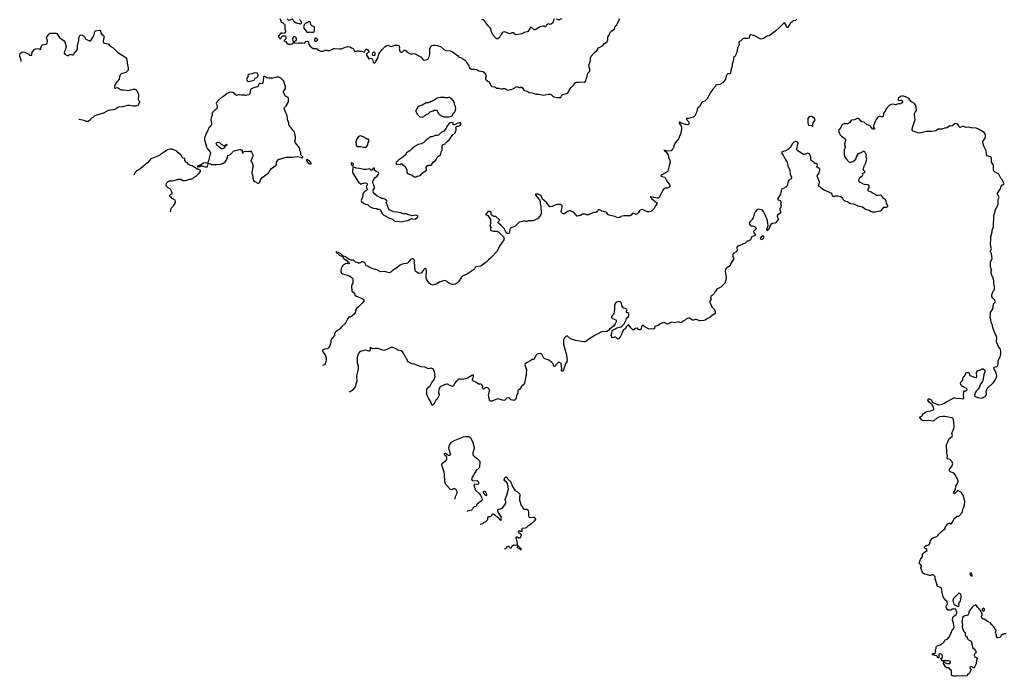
# Model space of a CAD drawing. Header units: inches. Extents: x 1980008 to 2252673, y 74414 to 260562.
# Tile 17 of 228: x 2055011 to 2074530, y 110318 to 123331. Entities that reach past the tile are written whole.
import ezdxf

# ---------------------------------------------------------------- set-up
doc = ezdxf.new("R2010")
doc.units = ezdxf.units.IN
doc.header["$MEASUREMENT"] = 0
for name, color, linetype in [('C0151', 7, 'Continuous'), ('C0152', 7, 'Continuous'), ('C0161', 7, 'Continuous'), ('C0162', 7, 'Continuous'), ('C0171', 7, 'Continuous'), ('C0172', 7, 'Continuous')]:
    doc.layers.add(name, color=color, linetype=linetype)

msp = doc.modelspace()

# ---------------------------------------------------------------- linework, layer by layer
at = {"layer": 'C0151', "color": 5, "elevation": 80}
msp.add_lwpolyline([(2057997, 119520), (2058009, 119570), (2058029, 119610), (2058041, 119619), (2058058, 119642), (2058099, 119710), (2058101, 119730), (2058093, 119753), (2058030, 119789), (2058013, 119813), (2057988, 119830), (2057986, 119850), (2058006, 119870), (2058030, 119882), (2058034, 119894), (2058022, 119930), (2057999, 119970), (2057957, 120000)], dxfattribs=at)
at = {"layer": 'C0152', "color": 5, "elevation": 80}
for points in [[(2055035, 122507), (2055041, 122510), (2055040, 122530), (2055011, 122610), (2055011, 122630), (2055022, 122658), (2055050, 122689), (2055070, 122695), (2055110, 122689), (2055189, 122650), (2055207, 122627), (2055230, 122618), (2055252, 122628), (2055261, 122690), (2055302, 122738), (2055330, 122755), (2055370, 122762), (2055394, 122754), (2055410, 122742), (2055430, 122748), (2055432, 122768), (2055445, 122810), (2055462, 122830), (2055546, 122854), (2055555, 122865), (2055561, 122910), (2055545, 122970), (2055551, 122990), (2055593, 123047), (2055610, 123061), (2055650, 123067), (2055730, 123065), (2055750, 123060), (2055801, 122981), (2055843, 122943), (2055894, 122910), (2055905, 122890), (2055929, 122790), (2055915, 122730), (2055895, 122690), (2055895, 122670), (2055908, 122650), (2055950, 122621), (2055970, 122624), (2056010, 122649), (2056050, 122634), (2056070, 122634), (2056086, 122650), (2056108, 122692), (2056131, 122710), (2056146, 122730), (2056154, 122750), (2056159, 122810), (2056185, 122925), (2056183, 122950), (2056187, 122990), (2056196, 123010), (2056210, 123024), (2056230, 123029), (2056250, 123025), (2056275, 123010), (2056294, 122994), (2056323, 122943), (2056410, 122904), (2056430, 122924), (2056470, 122990), (2056485, 123030), (2056491, 123070), (2056501, 123099), (2056512, 123110), (2056542, 123118), (2056590, 123124), (2056610, 123117), (2056620, 123070), (2056630, 123050), (2056670, 123018), (2056682, 122990), (2056681, 122970), (2056663, 122910), (2056666, 122890), (2056675, 122875), (2056690, 122864), (2056730, 122862), (2056763, 122850), (2056804, 122804), (2056861, 122770), (2056899, 122739), (2056958, 122678), (2057074, 122610), (2057110, 122579), (2057133, 122550), (2057143, 122470), (2057162, 122370), (2057158, 122330), (2057137, 122303), (2057113, 122287), (2057024, 122256), (2057001, 122239), (2056995, 122225), (2056981, 122150), (2056915, 122070), (2056893, 122013), (2056890, 121988), (2056899, 121979), (2056910, 121976), (2056950, 121986), (2056970, 121977), (2057006, 121946), (2057030, 121941), (2057070, 121942), (2057170, 121930), (2057270, 121952), (2057290, 121952), (2057320, 121940), (2057334, 121930), (2057369, 121850), (2057369, 121810), (2057358, 121770), (2057358, 121750), (2057370, 121726), (2057386, 121710), (2057388, 121690), (2057350, 121632), (2057310, 121616), (2057270, 121615), (2057190, 121631), (2057150, 121628), (2057050, 121602), (2056970, 121594), (2056910, 121559), (2056870, 121544), (2056766, 121534), (2056670, 121477), (2056550, 121445), (2056490, 121417), (2056419, 121361), (2056394, 121330), (2056370, 121311), (2056330, 121315), (2056290, 121331), (2056223, 121343), (2056190, 121354), (2056180, 121353)], [(2060000, 122169), (2059950, 122169), (2059910, 122178), (2059890, 122198), (2059870, 122208), (2059850, 122208), (2059844, 122190), (2059836, 122110), (2059830, 122086), (2059817, 122063), (2059810, 122058), (2059770, 122068), (2059752, 122050), (2059730, 122002), (2059690, 121995), (2059650, 121982), (2059602, 121958), (2059586, 121934), (2059573, 121870), (2059550, 121841), (2059490, 121829), (2059470, 121836), (2059410, 121836), (2059370, 121843), (2059350, 121841), (2059310, 121829), (2059276, 121856), (2059248, 121890), (2059206, 121894), (2059170, 121889), (2059122, 121870), (2059053, 121807), (2059010, 121786), (2058950, 121733), (2058911, 121690), (2058907, 121670), (2058921, 121641), (2058928, 121610), (2058920, 121570), (2058910, 121556), (2058870, 121529), (2058851, 121510), (2058831, 121490), (2058821, 121470), (2058827, 121450), (2058824, 121430), (2058813, 121407), (2058797, 121350), (2058813, 121270), (2058811, 121250), (2058795, 121225), (2058761, 121190), (2058742, 121138), (2058692, 121050), (2058691, 121029), (2058672, 120990), (2058671, 120950), (2058711, 120810), (2058731, 120770), (2058777, 120717), (2058791, 120690), (2058783, 120637), (2058766, 120590), (2058762, 120550), (2058742, 120510), (2058742, 120502), (2058754, 120490), (2058758, 120478), (2058790, 120472), (2058804, 120464), (2058830, 120458), (2058910, 120458), (2058994, 120466), (2059054, 120486), (2059085, 120515), (2059109, 120550), (2059127, 120607), (2059130, 120634), (2059190, 120662), (2059250, 120722), (2059283, 120737), (2059377, 120757), (2059390, 120758), (2059410, 120751), (2059422, 120730), (2059422, 120690), (2059430, 120682), (2059438, 120702), (2059461, 120719), (2059490, 120726), (2059530, 120718), (2059555, 120725), (2059590, 120725), (2059607, 120707), (2059621, 120681), (2059631, 120650), (2059631, 120629), (2059621, 120590), (2059594, 120530), (2059598, 120518), (2059610, 120514), (2059636, 120430), (2059625, 120390), (2059622, 120330), (2059612, 120310), (2059612, 120290), (2059622, 120270), (2059633, 120227), (2059634, 120190), (2059646, 120146), (2059670, 120122), (2059730, 120092), (2059750, 120094), (2059770, 120114), (2059785, 120155), (2059818, 120202), (2059938, 120290), (2059950, 120302), (2059974, 120350), (2060000, 120379)], [(2057957, 120000), (2057950, 120005), (2057924, 120030), (2057915, 120050), (2057918, 120090), (2057955, 120125), (2057983, 120137), (2058030, 120138), (2058075, 120145), (2058150, 120171), (2058210, 120172), (2058244, 120144), (2058290, 120142), (2058310, 120152), (2058330, 120152), (2058370, 120172), (2058410, 120172), (2058450, 120192), (2058470, 120212), (2058510, 120232), (2058568, 120290), (2058596, 120324), (2058596, 120336), (2058586, 120350), (2058550, 120368), (2058526, 120370), (2058498, 120398), (2058470, 120406), (2058430, 120435), (2058400, 120440), (2058359, 120459), (2058330, 120498), (2058306, 120510), (2058302, 120522), (2058286, 120530), (2058286, 120570), (2058282, 120582), (2058250, 120586), (2058226, 120610), (2058208, 120650), (2058155, 120690), (2058123, 120723), (2058030, 120764), (2057990, 120764), (2057942, 120750), (2057877, 120703), (2057812, 120670), (2057791, 120649), (2057765, 120635), (2057630, 120581), (2057611, 120570), (2057546, 120494), (2057428, 120392), (2057370, 120353), (2057321, 120330), (2057298, 120302), (2057277, 120263), (2057269, 120255)]]:
    msp.add_lwpolyline(points, dxfattribs=at)
for points in [[(2059675, 122275), (2059610, 122256), (2059550, 122246), (2059534, 122230), (2059542, 122210), (2059505, 122150), (2059522, 122122), (2059530, 122114), (2059550, 122108), (2059658, 122130), (2059678, 122170), (2059714, 122186), (2059730, 122202), (2059735, 122225), (2059730, 122255), (2059710, 122274)], [(2059082, 120838), (2059090, 120851), (2059110, 120862), (2059118, 120858), (2059122, 120850), (2059110, 120838), (2059102, 120838), (2059090, 120828), (2059050, 120781), (2059030, 120773), (2059010, 120773), (2058962, 120802), (2058921, 120841), (2058906, 120870), (2058910, 120890), (2058930, 120904), (2058970, 120897), (2059006, 120866), (2059050, 120839)], [(2058694, 120494), (2058654, 120490), (2058622, 120470), (2058618, 120462), (2058594, 120450), (2058594, 120446), (2058534, 120430), (2058538, 120418), (2058550, 120414), (2058570, 120422), (2058590, 120422), (2058606, 120430), (2058606, 120434), (2058630, 120434), (2058710, 120405), (2058730, 120414), (2058746, 120470), (2058742, 120482)]]:
    msp.add_lwpolyline(points, close=True, dxfattribs=at)
at = {"layer": 'C0161', "color": 5}
for points, elevation in [([(2067866, 120000), (2067850, 119994), (2067810, 119994), (2067783, 119977), (2067758, 119950), (2067688, 119810), (2067670, 119792), (2067649, 119791), (2067546, 119814), (2067525, 119815), (2067509, 119811), (2067526, 119806), (2067537, 119797), (2067537, 119790), (2067633, 119710), (2067649, 119690), (2067638, 119670), (2067615, 119645), (2067579, 119581), (2067530, 119531), (2067499, 119521), (2067450, 119524), (2067370, 119563), (2067350, 119566), (2067310, 119556), (2067297, 119543), (2067270, 119501), (2067250, 119481), (2067230, 119471), (2067170, 119495), (2067150, 119484), (2067130, 119459), (2067110, 119445), (2067070, 119442), (2066990, 119446), (2066930, 119431), (2066910, 119412), (2066888, 119412), (2066870, 119402), (2066810, 119431), (2066697, 119457), (2066670, 119472), (2066650, 119502), (2066630, 119514), (2066555, 119535), (2066510, 119565), (2066490, 119565), (2066480, 119560), (2066469, 119551), (2066450, 119522), (2066430, 119512), (2066388, 119512), (2066290, 119465), (2066250, 119463), (2066214, 119474), (2066183, 119477), (2066166, 119474), (2066130, 119452), (2066108, 119452), (2066070, 119434), (2066058, 119438), (2066054, 119450), (2066040, 119460), (2065994, 119510), (2065930, 119545), (2065910, 119545), (2065869, 119531), (2065810, 119485), (2065790, 119482), (2065770, 119491), (2065751, 119510), (2065746, 119530), (2065767, 119610), (2065762, 119642), (2065750, 119656), (2065730, 119667), (2065711, 119671), (2065670, 119668), (2065640, 119660), (2065566, 119626), (2065530, 119621), (2065510, 119638), (2065453, 119710), (2065377, 119777), (2065350, 119839), (2065330, 119854), (2065290, 119871), (2065250, 119876), (2065238, 119870), (2065234, 119850), (2065318, 119758), (2065329, 119730), (2065326, 119690), (2065339, 119630), (2065346, 119490), (2065341, 119470), (2065322, 119438), (2065273, 119387), (2065230, 119362), (2065190, 119347), (2065090, 119342), (2065067, 119333), (2065050, 119332), (2065030, 119338), (2064997, 119337), (2064955, 119325), (2064910, 119321), (2064826, 119234), (2064770, 119214), (2064743, 119197), (2064728, 119172), (2064721, 119119), (2064705, 119095), (2064690, 119087), (2064670, 119098), (2064646, 119126), (2064615, 119195), (2064550, 119256), (2064506, 119290), (2064491, 119310), (2064497, 119323), (2064521, 119350), (2064518, 119370), (2064450, 119432), (2064413, 119433), (2064374, 119450), (2064354, 119470), (2064354, 119510), (2064334, 119530), (2064290, 119532), (2064270, 119494), (2064246, 119470), (2064290, 119448), (2064332, 119392), (2064344, 119370), (2064344, 119310), (2064335, 119250), (2064338, 119230), (2064348, 119210), (2064342, 119170), (2064349, 119150), (2064401, 119141), (2064470, 119141), (2064510, 119120), (2064600, 119030), (2064614, 118990), (2064607, 118970), (2064570, 118907), (2064520, 118840), (2064476, 118744), (2064352, 118608), (2064302, 118570), (2064256, 118524), (2064150, 118445), (2064050, 118431), (2064040, 118420), (2064029, 118390), (2064010, 118371), (2063968, 118350), (2063870, 118281), (2063829, 118271), (2063790, 118251), (2063769, 118231), (2063710, 118138), (2063690, 118118), (2063650, 118091), (2063618, 118082), (2063590, 118085), (2063530, 118105), (2063492, 118132), (2063474, 118150), (2063439, 118159), (2063410, 118154), (2063347, 118133), (2063270, 118087), (2063191, 118071), (2063162, 118082), (2063131, 118111), (2063078, 118190), (2063071, 118211), (2063067, 118247), (2063077, 118350), (2063070, 118394), (2063050, 118402), (2063043, 118397), (2063023, 118377), (2063010, 118354), (2062995, 118345), (2062970, 118305), (2062924, 118304), (2062870, 118332), (2062851, 118351), (2062847, 118450), (2062835, 118510), (2062837, 118557), (2062830, 118574), (2062810, 118594), (2062790, 118592), (2062750, 118571), (2062724, 118530), (2062696, 118504), (2062670, 118496), (2062593, 118487), (2062550, 118466), (2062470, 118398), (2062402, 118358), (2062368, 118330), (2062330, 118311), (2062250, 118341), (2062170, 118336), (2062150, 118340), (2062106, 118366), (2061997, 118397), (2061882, 118462), (2061851, 118511), (2061830, 118526), (2061810, 118532), (2061788, 118532), (2061766, 118510), (2061750, 118505), (2061730, 118507), (2061700, 118520), (2061670, 118526), (2061630, 118566), (2061586, 118566), (2061541, 118581), (2061504, 118604), (2061470, 118633), (2061430, 118646), (2061422, 118642), (2061401, 118661), (2061399, 118670), (2061375, 118690), (2061330, 118715), (2061287, 118733), (2061282, 118730), (2061286, 118710), (2061315, 118695), (2061350, 118661), (2061390, 118645), (2061410, 118648), (2061419, 118639), (2061417, 118630), (2061426, 118610), (2061437, 118597), (2061502, 118550), (2061520, 118520), (2061546, 118510), (2061542, 118498), (2061530, 118494), (2061510, 118502), (2061468, 118492), (2061430, 118474), (2061410, 118454), (2061382, 118390), (2061376, 118350), (2061378, 118330), (2061390, 118309), (2061410, 118295), (2061550, 118252), (2061578, 118238), (2061609, 118210), (2061618, 118170), (2061617, 118123), (2061614, 118110), (2061599, 118090), (2061587, 118050), (2061597, 117950), (2061640, 117920), (2061646, 117910), (2061653, 117870), (2061689, 117850), (2061770, 117821), (2061819, 117790), (2061834, 117770), (2061833, 117750), (2061799, 117710), (2061730, 117643), (2061689, 117610), (2061670, 117574), (2061665, 117535), (2061635, 117490), (2061610, 117478), (2061589, 117451), (2061570, 117438), (2061550, 117439), (2061529, 117430), (2061514, 117410), (2061478, 117330), (2061458, 117302), (2061395, 117250), (2061363, 117210), (2061336, 117184), (2061309, 117170), (2061262, 117130), (2061249, 117110), (2061249, 117070), (2061203, 117017), (2061178, 116970), (2061178, 116930), (2061169, 116911), (2061161, 116870), (2061135, 116825), (2061110, 116807), (2061050, 116799), (2061016, 116784), (2061014, 116770), (2061021, 116750), (2061068, 116688), (2061088, 116630), (2061088, 116590), (2061067, 116510), (2061052, 116488), (2061030, 116482), (2061020, 116474)], 60), ([(2061889, 120000), (2061901, 119970), (2061891, 119949), (2061850, 119926), (2061819, 119890), (2061811, 119870), (2061811, 119830), (2061791, 119790), (2061781, 119750), (2061790, 119725), (2061830, 119691), (2061910, 119661), (2061947, 119627), (2062018, 119598), (2062090, 119587), (2062110, 119579), (2062130, 119579), (2062150, 119571), (2062171, 119550), (2062197, 119490), (2062230, 119455), (2062330, 119401), (2062398, 119378), (2062450, 119331), (2062510, 119335), (2062570, 119328), (2062650, 119346), (2062707, 119353), (2062730, 119374), (2062750, 119374), (2062770, 119394), (2062790, 119382), (2062850, 119378), (2062898, 119410), (2062906, 119430), (2062902, 119442), (2062886, 119450), (2062850, 119454), (2062827, 119447), (2062790, 119446), (2062750, 119459), (2062710, 119462), (2062694, 119474), (2062670, 119482), (2062610, 119484), (2062589, 119489), (2062564, 119504), (2062490, 119517), (2062430, 119521), (2062380, 119540), (2062345, 119565), (2062325, 119590), (2062305, 119650), (2062295, 119675), (2062282, 119690), (2062278, 119710), (2062293, 119727), (2062290, 119738), (2062250, 119775), (2062208, 119788), (2062190, 119789), (2062090, 119841), (2062053, 119870), (2062025, 119905), (2062017, 119930), (2062017, 119950), (2062044, 119990), (2062045, 120000)], 80), ([(2070000, 119312), (2069990, 119299), (2069930, 119292), (2069903, 119270), (2069884, 119236), (2069871, 119190), (2069850, 119165), (2069838, 119162), (2069830, 119149), (2069824, 119170), (2069846, 119250), (2069840, 119290), (2069838, 119350), (2069790, 119462), (2069750, 119538), (2069733, 119553), (2069650, 119579), (2069630, 119569), (2069590, 119525), (2069570, 119482), (2069558, 119422), (2069546, 119390), (2069532, 119368), (2069489, 119330), (2069477, 119310), (2069475, 119290), (2069490, 119258), (2069510, 119248), (2069547, 119247), (2069575, 119235), (2069586, 119226), (2069611, 119191), (2069605, 119170), (2069570, 119149), (2069559, 119130), (2069565, 119110), (2069599, 119070), (2069591, 119050), (2069528, 119032), (2069496, 118970), (2069470, 118948), (2069430, 118942), (2069390, 118904), (2069290, 118855), (2069262, 118850), (2069231, 118830), (2069226, 118810), (2069237, 118770), (2069233, 118750), (2069211, 118730), (2069170, 118705), (2069155, 118690), (2069146, 118670), (2069144, 118650), (2069148, 118630), (2069164, 118610), (2069170, 118590), (2069103, 118490), (2069094, 118450), (2069031, 118410), (2069006, 118386), (2068997, 118343), (2069014, 118230), (2069015, 118190), (2068991, 118109), (2068910, 118027), (2068829, 117991), (2068815, 117970), (2068803, 117937), (2068790, 117928), (2068777, 117903), (2068738, 117862), (2068710, 117846), (2068707, 117810), (2068718, 117790), (2068694, 117750), (2068693, 117730), (2068730, 117638), (2068783, 117590), (2068795, 117550), (2068795, 117510), (2068711, 117449), (2068691, 117430), (2068650, 117409), (2068610, 117381), (2068574, 117370), (2068510, 117364), (2068490, 117365), (2068430, 117387), (2068411, 117389), (2068370, 117378), (2068350, 117378), (2068326, 117386), (2068290, 117413), (2068270, 117416), (2068230, 117402), (2068210, 117382), (2068162, 117358), (2068130, 117328), (2068117, 117323), (2068110, 117322), (2068070, 117344), (2067990, 117325), (2067930, 117334), (2067890, 117316), (2067870, 117301), (2067850, 117297), (2067790, 117332), (2067750, 117316), (2067710, 117306), (2067670, 117269), (2067602, 117250), (2067596, 117210), (2067590, 117204), (2067570, 117199), (2067544, 117204), (2067490, 117198), (2067403, 117243), (2067370, 117272), (2067350, 117267), (2067335, 117250), (2067330, 117210), (2067313, 117187), (2067290, 117183), (2067277, 117190), (2067257, 117217), (2067250, 117219), (2067216, 117210), (2067190, 117189), (2067170, 117181), (2067124, 117224), (2067092, 117272), (2067070, 117281), (2067044, 117256), (2067021, 117210), (2066976, 117170), (2066957, 117143), (2066950, 117102), (2066930, 117066), (2066899, 117030), (2066890, 117009), (2066870, 117002), (2066835, 117035), (2066820, 117040), (2066800, 117040), (2066770, 117028), (2066748, 117030), (2066748, 117050), (2066735, 117070), (2066744, 117090), (2066764, 117176), (2066786, 117194), (2066810, 117196), (2066850, 117223), (2066930, 117243), (2066950, 117255), (2066996, 117304), (2067030, 117362), (2067043, 117417), (2067082, 117450), (2067088, 117470), (2067086, 117510), (2067070, 117518), (2067050, 117518), (2067038, 117530), (2067046, 117590), (2067030, 117606), (2066990, 117615), (2066969, 117629), (2066957, 117650), (2066932, 117732), (2066890, 117745), (2066870, 117741), (2066850, 117733), (2066821, 117710), (2066807, 117690), (2066799, 117670), (2066805, 117595), (2066794, 117550), (2066792, 117510), (2066745, 117450), (2066745, 117430), (2066765, 117410), (2066830, 117382), (2066838, 117370), (2066837, 117343), (2066817, 117303), (2066781, 117259), (2066751, 117229), (2066700, 117200), (2066682, 117170), (2066648, 117152), (2066550, 117145), (2066530, 117137), (2066491, 117109), (2066430, 117082), (2066310, 117012), (2066234, 116950), (2066215, 116945), (2066190, 116944), (2066110, 116963), (2066030, 116973), (2065970, 116990), (2065928, 117008), (2065870, 117058), (2065850, 117062), (2065842, 117058), (2065810, 117026), (2065792, 116988), (2065789, 116930), (2065792, 116892), (2065854, 116686), (2065864, 116570), (2065857, 116550), (2065831, 116510), (2065791, 116390), (2065770, 116368), (2065750, 116366), (2065749, 116369), (2065749, 116390), (2065755, 116410), (2065742, 116510), (2065718, 116538), (2065690, 116542), (2065642, 116490), (2065634, 116470), (2065610, 116458), (2065602, 116462), (2065577, 116517), (2065544, 116550), (2065490, 116589), (2065440, 116600), (2065403, 116623), (2065370, 116688), (2065333, 116713), (2065294, 116710), (2065270, 116699), (2065246, 116674), (2065210, 116602), (2065190, 116595), (2065170, 116595), (2065145, 116575), (2065070, 116538), (2065041, 116519), (2065033, 116510), (2065028, 116490), (2065030, 116470), (2065055, 116390), (2065054, 116330), (2065050, 116290), (2065035, 116230), (2065019, 116130), (2065010, 116109), (2064959, 116061), (2064925, 116010), (2064885, 115975), (2064884, 115930), (2064860, 115880), (2064852, 115828), (2064838, 115802), (2064810, 115782), (2064750, 115799), (2064735, 115810), (2064729, 115829), (2064710, 115838), (2064670, 115827), (2064628, 115792), (2064610, 115784), (2064490, 115815), (2064453, 115807), (2064370, 115770), (2064350, 115770), (2064337, 115777), (2064326, 115790), (2064307, 115890), (2064322, 115970), (2064322, 115990), (2064310, 116016), (2064290, 116037), (2064270, 116043), (2064243, 116037), (2064210, 116009), (2064190, 116015), (2064183, 116030), (2064190, 116070), (2064175, 116095), (2064150, 116106), (2064105, 116105), (2064050, 116146), (2063993, 116173), (2063984, 116190), (2063985, 116210), (2064004, 116250), (2064008, 116270), (2064006, 116286), (2063990, 116288), (2063891, 116229), (2063850, 116214), (2063770, 116199), (2063750, 116204), (2063710, 116204), (2063670, 116169), (2063639, 116130), (2063610, 116075), (2063590, 116064), (2063550, 116072), (2063490, 116105), (2063470, 116107), (2063430, 116095), (2063347, 116053), (2063328, 116030), (2063311, 115950), (2063314, 115930), (2063326, 115910), (2063326, 115890), (2063290, 115808), (2063270, 115806), (2063222, 115710), (2063190, 115688), (2063180, 115700), (2063159, 115759), (2063112, 115830), (2063092, 115870), (2063082, 115902), (2063080, 115950), (2063082, 116010), (2063087, 116030), (2063148, 116072), (2063181, 116139), (2063221, 116190), (2063247, 116250), (2063232, 116350), (2063210, 116414), (2063170, 116423), (2063150, 116416), (2063110, 116412), (2063050, 116446), (2062970, 116454), (2062830, 116505), (2062790, 116509), (2062770, 116517), (2062709, 116550), (2062697, 116570), (2062684, 116610), (2062667, 116630), (2062627, 116710), (2062597, 116750), (2062570, 116770), (2062510, 116779), (2062470, 116810), (2062430, 116830), (2062410, 116837), (2062370, 116834), (2062290, 116792), (2062230, 116776), (2062210, 116779), (2062110, 116813), (2062064, 116816), (2062010, 116811), (2061990, 116815), (2061970, 116829), (2061953, 116827), (2061957, 116817), (2061950, 116770), (2061938, 116762), (2061930, 116760), (2061910, 116765), (2061870, 116784), (2061830, 116778), (2061767, 116753), (2061750, 116742), (2061727, 116713), (2061715, 116690), (2061702, 116630), (2061698, 116570), (2061702, 116530), (2061719, 116470), (2061721, 116410), (2061710, 116349), (2061688, 116272), (2061694, 116166), (2061675, 116110), (2061670, 116070), (2061663, 116057), (2061599, 115981), (2061563, 115957), (2061541, 115949)], 60), ([(2063642, 113830), (2063643, 113870), (2063681, 113950), (2063683, 113983), (2063669, 114009), (2063650, 114025), (2063630, 114033), (2063610, 114033), (2063570, 114011), (2063550, 114023), (2063458, 114118), (2063440, 114170), (2063432, 114332), (2063425, 114365), (2063383, 114483), (2063381, 114510), (2063387, 114530), (2063401, 114550), (2063453, 114587), (2063471, 114610), (2063479, 114630), (2063478, 114658), (2063463, 114683), (2063431, 114710), (2063430, 114735), (2063450, 114743), (2063510, 114703), (2063530, 114699), (2063550, 114710), (2063552, 114730), (2063523, 114810), (2063517, 114850), (2063530, 114896), (2063550, 114935), (2063570, 114958), (2063610, 114985), (2063810, 115066), (2063853, 115073), (2063910, 115072), (2063930, 115066), (2063946, 115050), (2063994, 114954), (2064017, 114850), (2064017, 114830), (2063991, 114750), (2063997, 114710), (2064022, 114682), (2064089, 114630), (2064129, 114589), (2064134, 114570), (2064129, 114470), (2064119, 114450), (2064063, 114397), (2064038, 114362), (2064010, 114303), (2063976, 114250), (2063969, 114230), (2063972, 114212), (2063990, 114193), (2064070, 114197), (2064086, 114190), (2064103, 114170), (2064107, 114150), (2064103, 114130), (2064090, 114122), (2064030, 114125), (2064015, 114110), (2064017, 114090), (2064035, 114030), (2064048, 114008), (2064119, 113939), (2064143, 113910), (2064171, 113851), (2064177, 113823), (2064175, 113805), (2064166, 113794), (2064078, 113730), (2064050, 113686), (2064025, 113675), (2064001, 113659), (2063989, 113630), (2063970, 113611), (2063890, 113591), (2063884, 113586)], 80), ([(2064138, 113330), (2064170, 113338), (2064190, 113348), (2064210, 113368), (2064250, 113388), (2064290, 113426), (2064294, 113470), (2064313, 113487), (2064350, 113488), (2064365, 113495), (2064381, 113530), (2064390, 113539), (2064410, 113533), (2064430, 113517), (2064497, 113457), (2064530, 113418), (2064538, 113418), (2064550, 113408), (2064554, 113410), (2064554, 113450), (2064562, 113470), (2064497, 113570), (2064488, 113590), (2064487, 113610), (2064496, 113624), (2064530, 113635), (2064550, 113635), (2064574, 113646), (2064627, 113713), (2064646, 113750), (2064647, 113770), (2064636, 113830), (2064670, 113910), (2064700, 114030), (2064679, 114139), (2064664, 114164), (2064625, 114190), (2064617, 114210), (2064621, 114230), (2064630, 114249), (2064650, 114268), (2064674, 114254), (2064690, 114226), (2064748, 114170), (2064782, 114082), (2064829, 114010), (2064850, 113988), (2064870, 113978), (2064926, 113930), (2064926, 113890), (2064918, 113870), (2064918, 113810), (2064928, 113790), (2064929, 113770), (2064948, 113710), (2064956, 113696), (2064986, 113670), (2064988, 113650), (2064996, 113636), (2065010, 113629), (2065047, 113633), (2065066, 113630), (2065088, 113610), (2065095, 113565), (2065096, 113496), (2065108, 113470), (2065130, 113464), (2065187, 113473), (2065209, 113469), (2065229, 113450), (2065233, 113433), (2065219, 113401), (2065170, 113351), (2065130, 113318), (2065090, 113302), (2065050, 113262), (2065030, 113254), (2064966, 113250), (2064966, 113190), (2064950, 113182), (2064930, 113194), (2064890, 113194), (2064890, 113186), (2064902, 113182), (2064906, 113170), (2064940, 113140), (2064949, 113129), (2064954, 113110), (2064930, 113061), (2064910, 113056), (2064898, 113058), (2064870, 113074), (2064850, 113074), (2064846, 113070), (2064874, 112950), (2064876, 112924), (2064870, 112914), (2064830, 112911), (2064810, 112918), (2064804, 112916), (2064790, 112902), (2064769, 112891), (2064750, 112854), (2064726, 112866), (2064712, 112892), (2064691, 112891), (2064670, 112883), (2064650, 112858), (2064634, 112846), (2064620, 112844)], 80)]:
    msp.add_lwpolyline(points, dxfattribs=dict(at, elevation=elevation))
for points, elevation in [([(2069710, 118969), (2069701, 118990), (2069706, 119010), (2069730, 119041), (2069751, 119051), (2069764, 119030), (2069758, 119002), (2069751, 118990), (2069730, 118974)], 60), ([(2064230, 113980), (2064210, 113979), (2064205, 113975), (2064201, 113970), (2064207, 113950), (2064227, 113927), (2064250, 113908), (2064270, 113907), (2064269, 113930), (2064250, 113965)], 80), ([(2064890, 112906), (2064878, 112902), (2064874, 112870), (2064914, 112854), (2064934, 112830), (2064950, 112822), (2064955, 112830), (2064950, 112846)], 80)]:
    msp.add_lwpolyline(points, close=True, dxfattribs=dict(at, elevation=elevation))
at = {"layer": 'C0162', "color": 5}
for points, elevation in [([(2060167, 123353), (2060187, 123307), (2060189, 123289), (2060226, 123270), (2060250, 123246), (2060262, 123242), (2060266, 123230), (2060266, 123150), (2060282, 123110), (2060282, 123090), (2060269, 123071), (2060257, 123063), (2060230, 123059), (2060210, 123065), (2060190, 123062), (2060138, 123010), (2060138, 122990), (2060158, 122970), (2060170, 122946), (2060230, 123009), (2060269, 123009), (2060282, 123002), (2060289, 122989), (2060289, 122951), (2060248, 122910), (2060279, 122899), (2060322, 122850), (2060330, 122846), (2060390, 122844), (2060412, 122850), (2060431, 122869), (2060530, 122865), (2060550, 122869), (2060609, 122869), (2060650, 122864), (2060666, 122874), (2060684, 122896), (2060710, 122904), (2060738, 122890), (2060735, 122870), (2060745, 122845), (2060770, 122808), (2060800, 122780), (2060830, 122762), (2060890, 122758), (2060906, 122750), (2060928, 122728), (2060950, 122718), (2060990, 122708), (2061030, 122709), (2061070, 122729), (2061090, 122729), (2061110, 122722), (2061150, 122722), (2061210, 122744), (2061230, 122759), (2061250, 122763), (2061350, 122754), (2061384, 122756), (2061434, 122770), (2061470, 122789), (2061510, 122799), (2061556, 122796), (2061586, 122770), (2061610, 122766), (2061630, 122746), (2061650, 122709), (2061690, 122709), (2061705, 122715), (2061730, 122715), (2061750, 122709), (2061790, 122709), (2061830, 122695), (2061844, 122696), (2061856, 122704), (2061864, 122736), (2061870, 122746), (2061890, 122745), (2061912, 122732), (2061929, 122710), (2061929, 122690), (2061921, 122679), (2061896, 122664), (2061888, 122652), (2061888, 122630), (2061909, 122590), (2061930, 122558), (2061970, 122569), (2061997, 122557), (2062004, 122544), (2062015, 122490), (2062030, 122475), (2062050, 122469), (2062063, 122497), (2062113, 122570), (2062120, 122590), (2062124, 122636), (2062136, 122664), (2062187, 122733), (2062210, 122756), (2062250, 122793), (2062290, 122822), (2062307, 122827), (2062347, 122807), (2062390, 122801), (2062450, 122829), (2062510, 122829), (2062533, 122810), (2062539, 122770), (2062534, 122750), (2062545, 122710), (2062570, 122689), (2062590, 122688), (2062630, 122724), (2062650, 122724), (2062670, 122715), (2062689, 122689), (2062770, 122649), (2062810, 122661), (2062850, 122656), (2062968, 122588), (2063010, 122537), (2063030, 122527), (2063070, 122534), (2063105, 122550), (2063130, 122595), (2063140, 122650), (2063144, 122750), (2063161, 122799), (2063182, 122818), (2063210, 122829), (2063250, 122825), (2063290, 122817), (2063350, 122797), (2063410, 122749), (2063461, 122721), (2063550, 122713), (2063582, 122702), (2063690, 122621), (2063710, 122597), (2063730, 122586), (2063788, 122570), (2063798, 122558), (2063855, 122515), (2063870, 122484), (2063911, 122431), (2063930, 122379), (2063956, 122356), (2063970, 122349), (2064030, 122349), (2064070, 122344), (2064110, 122319), (2064190, 122303), (2064209, 122290), (2064244, 122250), (2064253, 122230), (2064257, 122210), (2064242, 122170), (2064242, 122150), (2064262, 122130), (2064294, 122114), (2064316, 122096), (2064350, 122029), (2064370, 122009), (2064430, 122001), (2064470, 121973), (2064512, 121972), (2064570, 121957), (2064593, 121967), (2064630, 121967), (2064690, 121933), (2064731, 121949), (2064751, 121949), (2064790, 121959), (2064870, 122008), (2064910, 121988), (2064932, 121988), (2064950, 121998), (2064970, 121988), (2065010, 121929), (2065070, 121917), (2065110, 121888), (2065170, 121884), (2065250, 121853), (2065312, 121852), (2065390, 121837), (2065430, 121839), (2065488, 121852), (2065530, 121854), (2065550, 121849), (2065578, 121818), (2065601, 121801), (2065670, 121789), (2065734, 121786), (2065746, 121794), (2065754, 121830), (2065770, 121849), (2065830, 121861), (2065865, 121875), (2065881, 121890), (2065904, 121936), (2065946, 121990), (2065998, 122042), (2066030, 122084), (2066050, 122093), (2066090, 122092), (2066130, 122098), (2066206, 122094), (2066230, 122109), (2066261, 122210), (2066271, 122270), (2066311, 122309), (2066314, 122326), (2066315, 122350), (2066299, 122390), (2066295, 122425), (2066325, 122515), (2066324, 122576), (2066337, 122610), (2066410, 122690), (2066450, 122722), (2066487, 122770), (2066565, 122810), (2066596, 122850), (2066627, 122870), (2066659, 122901), (2066668, 122930), (2066671, 122990), (2066690, 123015), (2066700, 123050), (2066710, 123070), (2066747, 123113), (2066804, 123150), (2066812, 123170), (2066815, 123205), (2066851, 123230), (2066865, 123255), (2066895, 123330), (2066909, 123351)], 60), ([(2060556, 123336), (2060576, 123316), (2060595, 123270), (2060590, 123254), (2060575, 123245), (2060510, 123262), (2060490, 123262), (2060470, 123272), (2060410, 123338), (2060350, 123318), (2060341, 123321), (2060311, 123351)], 60), ([(2065610, 123339), (2065594, 123326), (2065589, 123290), (2065581, 123270), (2065550, 123245), (2065530, 123237), (2065490, 123246), (2065475, 123245), (2065462, 123238), (2065450, 123205), (2065430, 123192), (2065410, 123202), (2065390, 123202), (2065330, 123187), (2065230, 123127), (2065210, 123131), (2065150, 123182), (2065130, 123172), (2065121, 123150), (2065082, 123098), (2065070, 123091), (2065010, 123077), (2064962, 123050), (2064930, 123043), (2064850, 123033), (2064827, 123047), (2064808, 123068), (2064793, 123073), (2064770, 123071), (2064730, 123053), (2064710, 123056), (2064630, 123087), (2064596, 123084), (2064575, 123070), (2064563, 123037), (2064538, 123010), (2064520, 122980), (2064490, 122954), (2064470, 122954), (2064450, 122962), (2064392, 123030), (2064362, 123090), (2064351, 123151), (2064338, 123170), (2064296, 123210), (2064230, 123302), (2064205, 123325), (2064170, 123331)], 60), ([(2065754, 123350), (2065710, 123328), (2065690, 123327), (2065650, 123343)], 60), ([(2070000, 123110), (2069890, 123021), (2069870, 123011), (2069830, 123001), (2069759, 122961), (2069712, 122948), (2069690, 122951), (2069570, 123019), (2069490, 123031), (2069480, 123020), (2069470, 122965), (2069445, 122955), (2069390, 122959), (2069350, 122956), (2069308, 122910), (2069269, 122891), (2069265, 122870), (2069273, 122853), (2069272, 122830), (2069241, 122770), (2069226, 122690), (2069210, 122634), (2069190, 122594), (2069170, 122602), (2069158, 122510), (2069132, 122450), (2069138, 122410), (2069109, 122330), (2069101, 122270), (2069090, 122256), (2069050, 122258), (2069038, 122250), (2069019, 122210), (2069005, 122150), (2068950, 122081), (2068892, 122048), (2068837, 122043), (2068814, 122030), (2068806, 122014), (2068750, 121951), (2068704, 121890), (2068639, 121761), (2068620, 121740), (2068590, 121718), (2068550, 121705), (2068530, 121685), (2068493, 121610), (2068457, 121583), (2068441, 121550), (2068425, 121490), (2068389, 121411), (2068362, 121398), (2068270, 121373), (2068229, 121370), (2068229, 121350), (2068269, 121310), (2068275, 121295), (2068275, 121270), (2068268, 121252), (2068250, 121246), (2068210, 121251), (2068122, 121282), (2068090, 121305), (2068081, 121290), (2068089, 121270), (2068100, 121260), (2068130, 121210), (2068132, 121170), (2068115, 121085), (2068070, 120970), (2068054, 120946), (2068004, 120890), (2067978, 120830), (2067978, 120810), (2067958, 120770), (2067943, 120757), (2067928, 120732), (2067844, 120724), (2067802, 120738), (2067794, 120734), (2067794, 120746), (2067789, 120750), (2067789, 120730), (2067818, 120718), (2067819, 120710), (2067836, 120696), (2067864, 120650), (2067870, 120606), (2067875, 120590), (2067902, 120550), (2067908, 120510), (2067883, 120437), (2067862, 120330), (2067839, 120310), (2067805, 120290), (2067725, 120250), (2067724, 120230), (2067741, 120221), (2067798, 120210), (2067838, 120130), (2067890, 120066), (2067898, 120050), (2067898, 120030), (2067890, 120014), (2067876, 120004), (2067866, 120000)], 60), ([(2060000, 120379), (2060001, 120379), (2060092, 120448), (2060101, 120470), (2060099, 120490), (2060104, 120510), (2060115, 120530), (2060150, 120565), (2060170, 120565), (2060270, 120601), (2060290, 120604), (2060417, 120603), (2060510, 120621), (2060585, 120605), (2060610, 120594), (2060622, 120598), (2060626, 120610), (2060586, 120650), (2060586, 120710), (2060566, 120730), (2060566, 120770), (2060558, 120790), (2060479, 120890), (2060469, 120910), (2060462, 120930), (2060475, 120970), (2060478, 121010), (2060459, 121110), (2060424, 121144), (2060393, 121190), (2060356, 121230), (2060345, 121250), (2060346, 121290), (2060321, 121350), (2060314, 121430), (2060286, 121486), (2060276, 121516), (2060257, 121550), (2060252, 121570), (2060257, 121590), (2060294, 121626), (2060331, 121689), (2060338, 121710), (2060341, 121770), (2060331, 121791), (2060290, 121807), (2060278, 121818), (2060239, 121890), (2060239, 121910), (2060282, 121970), (2060280, 122000), (2060249, 122110), (2060190, 122174), (2060150, 122194), (2060110, 122194), (2060030, 122169), (2060000, 122169)], 80), ([(2062045, 120000), (2062045, 120010), (2062034, 120050), (2062015, 120075), (2062009, 120089), (2062013, 120130), (2062050, 120195), (2062095, 120230), (2062122, 120270), (2062129, 120290), (2062122, 120302), (2062068, 120330), (2062046, 120350), (2062046, 120390), (2062030, 120394), (2062022, 120390), (2062002, 120370), (2061990, 120346), (2061970, 120348), (2061958, 120370), (2061950, 120375), (2061870, 120365), (2061830, 120365), (2061750, 120382), (2061685, 120385), (2061630, 120406), (2061618, 120402), (2061613, 120387), (2061611, 120330), (2061611, 120310), (2061618, 120290), (2061728, 120108), (2061770, 120079), (2061790, 120075), (2061850, 120097), (2061890, 120091), (2061901, 120070), (2061898, 120050), (2061882, 120030), (2061885, 120010), (2061889, 120000)], 80)]:
    msp.add_lwpolyline(points, dxfattribs=dict(at, elevation=elevation))
for points, elevation in [([(2060733, 123287), (2060711, 123269), (2060690, 123266), (2060651, 123229), (2060638, 123190), (2060650, 123154), (2060705, 123085), (2060710, 123082), (2060750, 123082), (2060770, 123091), (2060790, 123082), (2060830, 123085), (2060846, 123090), (2060858, 123102), (2060856, 123176), (2060848, 123188), (2060796, 123216), (2060780, 123240), (2060778, 123270), (2060770, 123286)], 60), ([(2060450, 122989), (2060438, 122982), (2060425, 122970), (2060418, 122950), (2060424, 122904), (2060433, 122893), (2060450, 122892), (2060495, 122930), (2060495, 122950), (2060489, 122970), (2060470, 122989)], 60), ([(2060890, 122966), (2060870, 122966), (2060852, 122930), (2060853, 122913), (2060870, 122902), (2060890, 122902), (2060918, 122930), (2060910, 122946)], 60), ([(2062030, 122684), (2062006, 122674), (2061999, 122650), (2062007, 122627), (2062030, 122623), (2062050, 122626), (2062063, 122650), (2062054, 122674)], 60), ([(2063510, 121789), (2063490, 121782), (2063450, 121782), (2063430, 121788), (2063350, 121789), (2063290, 121775), (2063230, 121734), (2063190, 121713), (2063110, 121685), (2063070, 121681), (2062990, 121634), (2062930, 121615), (2062905, 121595), (2062886, 121570), (2062866, 121530), (2062866, 121510), (2062896, 121450), (2062944, 121404), (2062970, 121396), (2063010, 121403), (2063022, 121410), (2063045, 121435), (2063082, 121458), (2063110, 121468), (2063150, 121503), (2063210, 121523), (2063230, 121535), (2063250, 121537), (2063270, 121537), (2063281, 121530), (2063310, 121471), (2063330, 121451), (2063370, 121425), (2063423, 121403), (2063510, 121407), (2063550, 121412), (2063588, 121432), (2063602, 121470), (2063610, 121482), (2063628, 121492), (2063648, 121530), (2063648, 121550), (2063655, 121570), (2063648, 121610), (2063629, 121649), (2063628, 121668), (2063615, 121710), (2063590, 121742), (2063550, 121778), (2063528, 121788)], 80), ([(2063570, 121294), (2063530, 121288), (2063490, 121235), (2063447, 121153), (2063417, 121123), (2063368, 121092), (2063310, 121042), (2063286, 121034), (2063250, 121036), (2063190, 121012), (2063150, 121012), (2063119, 120981), (2063081, 120959), (2063045, 120915), (2063022, 120898), (2062970, 120869), (2062910, 120857), (2062850, 120824), (2062782, 120770), (2062747, 120733), (2062682, 120690), (2062650, 120649), (2062611, 120610), (2062522, 120550), (2062482, 120510), (2062474, 120490), (2062474, 120470), (2062490, 120465), (2062550, 120462), (2062570, 120474), (2062590, 120474), (2062598, 120458), (2062650, 120423), (2062688, 120350), (2062685, 120310), (2062690, 120287), (2062730, 120267), (2062788, 120248), (2062810, 120226), (2062830, 120216), (2062870, 120219), (2062890, 120227), (2062930, 120235), (2062954, 120250), (2062990, 120290), (2063073, 120347), (2063078, 120370), (2063070, 120390), (2063070, 120410), (2063082, 120430), (2063110, 120445), (2063170, 120451), (2063190, 120471), (2063210, 120510), (2063261, 120550), (2063279, 120590), (2063310, 120627), (2063354, 120650), (2063361, 120670), (2063364, 120710), (2063385, 120750), (2063383, 120810), (2063390, 120842), (2063405, 120855), (2063448, 120872), (2063455, 120885), (2063482, 120918), (2063530, 120958), (2063586, 121034), (2063642, 121090), (2063666, 121150), (2063666, 121170), (2063658, 121190), (2063669, 121211), (2063690, 121218), (2063710, 121218), (2063745, 121235), (2063762, 121270), (2063750, 121288), (2063730, 121289), (2063698, 121282), (2063632, 121248), (2063610, 121246), (2063606, 121250), (2063606, 121290)], 80), ([(2061769, 121029), (2061750, 121025), (2061730, 121013), (2061690, 120959), (2061673, 120910), (2061679, 120850), (2061687, 120830), (2061710, 120820), (2061770, 120818), (2061830, 120805), (2061870, 120804), (2061889, 120811), (2061909, 120850), (2061921, 120899), (2061942, 120930), (2061935, 120950), (2061930, 120955), (2061910, 120955), (2061890, 120962), (2061830, 121005), (2061790, 121025)], 80), ([(2060710, 120559), (2060692, 120550), (2060730, 120485), (2060770, 120465), (2060787, 120473), (2060788, 120490), (2060775, 120510), (2060755, 120530)], 80), ([(2061590, 120494), (2061582, 120490), (2061582, 120470), (2061590, 120454), (2061610, 120434), (2061622, 120438), (2061628, 120470), (2061610, 120488)], 80)]:
    msp.add_lwpolyline(points, close=True, dxfattribs=dict(at, elevation=elevation))
at = {"layer": 'C0171', "color": 5, "elevation": 60}
for points in [[(2070177, 120000), (2070111, 119969), (2070101, 119899), (2070092, 119870), (2070038, 119790), (2070034, 119770), (2070086, 119746), (2070105, 119710), (2070092, 119690), (2070105, 119650), (2070103, 119630), (2070097, 119610), (2070082, 119590), (2070078, 119570), (2070094, 119530), (2070093, 119510), (2070079, 119490), (2070030, 119452), (2070025, 119430), (2070045, 119390), (2070047, 119370), (2070000, 119312)], [(2071841, 120000), (2071825, 119970), (2071827, 119950), (2071846, 119930), (2071890, 119916), (2071930, 119891), (2071970, 119873), (2071990, 119855), (2072030, 119850), (2072070, 119858), (2072091, 119850), (2072116, 119810), (2072171, 119771), (2072181, 119750), (2072187, 119687), (2072212, 119648), (2072214, 119630), (2072204, 119616), (2072188, 119608), (2072130, 119606), (2072091, 119550), (2072070, 119539), (2071970, 119516), (2071910, 119517), (2071878, 119530), (2071850, 119549), (2071800, 119560), (2071770, 119575), (2071716, 119616), (2071630, 119634), (2071550, 119677), (2071490, 119684), (2071469, 119690), (2071419, 119719), (2071370, 119732), (2071347, 119750), (2071329, 119790), (2071290, 119818), (2071228, 119832), (2071190, 119834), (2071169, 119829), (2071130, 119828), (2071118, 119850), (2071118, 119870), (2071098, 119890), (2071070, 119897), (2071050, 119914), (2070960, 119950), (2070924, 119970), (2070895, 120000)], [(2074570, 111158), (2074530, 111158), (2074510, 111148), (2074493, 111147), (2074470, 111126), (2074451, 111089), (2074410, 111082), (2074387, 111087), (2074378, 111110), (2074376, 111136), (2074366, 111150), (2074362, 111182), (2074346, 111190), (2074362, 111198), (2074366, 111230), (2074347, 111247), (2074336, 111276), (2074306, 111310), (2074302, 111322), (2074287, 111327), (2074282, 111342), (2074266, 111350), (2074266, 111370), (2074188, 111408), (2074166, 111430), (2074130, 111448), (2074108, 111448), (2074090, 111466), (2074069, 111510), (2074088, 111530), (2074088, 111550), (2074059, 111619), (2074025, 111665), (2073998, 111690), (2073980, 111720), (2073970, 111728), (2073950, 111729), (2073910, 111709), (2073891, 111689), (2073835, 111610), (2073827, 111590), (2073827, 111570), (2073808, 111532), (2073790, 111521), (2073750, 111517), (2073731, 111509), (2073710, 111489), (2073699, 111470), (2073685, 111395), (2073698, 111350), (2073699, 111330), (2073693, 111310), (2073696, 111290), (2073723, 111210), (2073741, 111190), (2073751, 111170), (2073751, 111131), (2073760, 111120), (2073784, 111104), (2073802, 111062), (2073821, 111041), (2073854, 111030), (2073870, 111014), (2073885, 110970), (2073885, 110950), (2073898, 110910), (2073901, 110881), (2073930, 110862), (2073962, 110830), (2073971, 110791), (2073935, 110750), (2073935, 110730), (2073947, 110707), (2073958, 110698), (2073982, 110690), (2073991, 110670), (2073980, 110640), (2073970, 110566), (2073940, 110500), (2073930, 110486), (2073910, 110486), (2073870, 110515), (2073850, 110498), (2073845, 110490), (2073850, 110474), (2073874, 110450), (2073837, 110383), (2073802, 110350), (2073791, 110329), (2073770, 110319), (2073710, 110329), (2073630, 110318), (2073590, 110328), (2073570, 110318), (2073530, 110318), (2073507, 110327), (2073490, 110328), (2073486, 110350), (2073486, 110430), (2073463, 110443), (2073440, 110480), (2073430, 110488), (2073390, 110488), (2073370, 110498), (2073326, 110570), (2073326, 110610), (2073322, 110622), (2073307, 110627), (2073286, 110650), (2073282, 110662), (2073266, 110670), (2073270, 110674), (2073290, 110674), (2073306, 110710), (2073306, 110730), (2073276, 110756), (2073250, 110766), (2073234, 110750), (2073234, 110690), (2073230, 110686), (2073210, 110686), (2073206, 110690), (2073206, 110710), (2073190, 110726), (2073148, 110728), (2073142, 110742), (2073110, 110746), (2073106, 110750), (2073109, 110771), (2073162, 110778), (2073166, 110790), (2073166, 110850), (2073176, 110864), (2073178, 110890), (2073187, 110913), (2073259, 110941), (2073319, 110981), (2073338, 111002), (2073350, 111032), (2073410, 111062), (2073442, 111110), (2073478, 111182), (2073490, 111222), (2073529, 111270), (2073534, 111290), (2073524, 111370), (2073504, 111430), (2073509, 111490), (2073529, 111511), (2073578, 111542), (2073589, 111570), (2073589, 111590), (2073570, 111646), (2073550, 111658), (2073531, 111649), (2073493, 111647), (2073470, 111626), (2073408, 111630), (2073382, 111670), (2073378, 111690), (2073378, 111710), (2073390, 111734), (2073406, 111750), (2073398, 111790), (2073388, 111808), (2073370, 111818), (2073342, 111850), (2073319, 111890), (2073296, 111976), (2073286, 112070), (2073226, 112090), (2073210, 112098), (2073204, 112110), (2073195, 112130), (2073202, 112150), (2073189, 112170), (2073162, 112250), (2073158, 112290), (2073130, 112318), (2073110, 112328), (2073090, 112328), (2073070, 112318), (2073050, 112315), (2072990, 112337), (2072945, 112345), (2072923, 112363), (2072902, 112390), (2072882, 112450), (2072878, 112470), (2072888, 112490), (2072888, 112510), (2072878, 112530), (2072842, 112570), (2072868, 112630), (2072908, 112690), (2072909, 112731), (2072922, 112750), (2072950, 112776), (2073002, 112810), (2072996, 112836), (2072990, 112846), (2072970, 112842), (2072950, 112862), (2072945, 112870), (2072950, 112882), (2072970, 112902), (2072978, 112902), (2073003, 112917), (2073030, 112922), (2073044, 112936), (2073069, 113011), (2073106, 113054), (2073129, 113071), (2073194, 113086), (2073214, 113106), (2073230, 113135), (2073290, 113196), (2073330, 113225), (2073346, 113230), (2073356, 113244), (2073358, 113270), (2073369, 113290), (2073410, 113338), (2073431, 113351), (2073450, 113351), (2073470, 113338), (2073478, 113342), (2073502, 113370), (2073528, 113430), (2073548, 113450), (2073590, 113482), (2073610, 113492), (2073630, 113494), (2073670, 113534), (2073683, 113557), (2073698, 113570), (2073709, 113630), (2073729, 113671), (2073739, 113710), (2073749, 113790), (2073714, 113910), (2073690, 113948), (2073669, 113969), (2073610, 113997), (2073598, 113990), (2073555, 113945), (2073530, 113935), (2073525, 113945), (2073530, 113970), (2073560, 114020), (2073572, 114088), (2073609, 114150), (2073613, 114187), (2073610, 114208), (2073570, 114290), (2073541, 114330), (2073510, 114351), (2073461, 114370), (2073443, 114390), (2073437, 114410), (2073497, 114490), (2073509, 114530), (2073506, 114546), (2073496, 114570), (2073470, 114597), (2073450, 114613), (2073404, 114630), (2073394, 114650), (2073404, 114690), (2073388, 114750), (2073383, 114910), (2073406, 114950), (2073430, 115010), (2073450, 115037), (2073498, 115070), (2073504, 115090), (2073492, 115130), (2073495, 115150), (2073529, 115230), (2073535, 115255), (2073535, 115290), (2073528, 115312), (2073528, 115350), (2073520, 115400), (2073509, 115429), (2073490, 115442), (2073350, 115469), (2073310, 115469), (2073250, 115461), (2073216, 115450), (2073190, 115432), (2073136, 115384), (2073110, 115372), (2073030, 115389), (2072930, 115384), (2072909, 115389), (2072890, 115404), (2072855, 115450), (2072860, 115460), (2072890, 115472), (2072909, 115491), (2072915, 115510), (2072970, 115554), (2072995, 115565), (2073070, 115576), (2073110, 115591), (2073132, 115610), (2073124, 115650), (2073099, 115699), (2073080, 115720), (2073050, 115741), (2073014, 115790), (2073018, 115810), (2073026, 115814), (2073050, 115819), (2073070, 115811), (2073086, 115790), (2073106, 115746), (2073230, 115698), (2073298, 115710), (2073346, 115734), (2073390, 115766), (2073410, 115771), (2073530, 115835), (2073550, 115839), (2073610, 115824), (2073650, 115827), (2073710, 115816), (2073729, 115830), (2073722, 115890), (2073730, 115954), (2073744, 115976), (2073770, 115976), (2073790, 115986), (2073797, 116010), (2073775, 116030), (2073704, 116064), (2073670, 116099), (2073663, 116130), (2073670, 116145), (2073709, 116190), (2073709, 116209), (2073716, 116230), (2073752, 116288), (2073770, 116331), (2073790, 116339), (2073818, 116338), (2073831, 116330), (2073839, 116310), (2073841, 116290), (2073850, 116281), (2073930, 116247), (2073970, 116242), (2073987, 116253), (2073978, 116330), (2073990, 116370), (2074010, 116381), (2074038, 116382), (2074090, 116411), (2074110, 116410), (2074135, 116390), (2074143, 116370), (2074144, 116350), (2074124, 116296), (2074111, 116210), (2074097, 116170), (2074064, 116116), (2074052, 116108), (2074052, 116092), (2074030, 116038), (2074010, 116008), (2073971, 115970), (2073950, 115938), (2073938, 115890), (2073942, 115870), (2073950, 115862), (2074004, 115844), (2074070, 115831), (2074110, 115841), (2074150, 115867), (2074169, 115890), (2074177, 115910), (2074169, 115970), (2074187, 116013), (2074204, 116036), (2074310, 116137), (2074335, 116170), (2074377, 116243), (2074383, 116270), (2074370, 116328), (2074329, 116410), (2074324, 116430), (2074337, 116443), (2074381, 116459), (2074396, 116470), (2074405, 116495), (2074405, 116550), (2074410, 116570), (2074447, 116653), (2074459, 116701), (2074459, 116750), (2074456, 116790), (2074450, 116809), (2074416, 116856), (2074381, 116930), (2074377, 116950), (2074384, 117010), (2074382, 117030), (2074369, 117070), (2074355, 117090), (2074314, 117194), (2074295, 117250), (2074295, 117270), (2074289, 117290), (2074269, 117330), (2074264, 117390), (2074249, 117431), (2074259, 117510), (2074255, 117530), (2074293, 117587), (2074309, 117630), (2074318, 117702), (2074326, 117714), (2074348, 117730), (2074353, 117747), (2074330, 117795), (2074310, 117798), (2074298, 117810), (2074284, 117850), (2074285, 117875), (2074309, 117950), (2074328, 117970), (2074335, 117990), (2074338, 118050), (2074329, 118069), (2074322, 118110), (2074322, 118150), (2074315, 118190), (2074302, 118230), (2074289, 118250), (2074269, 118309), (2074268, 118350), (2074286, 118370), (2074270, 118386), (2074255, 118445), (2074259, 118530), (2074288, 118590), (2074275, 118690), (2074255, 118730), (2074255, 118750), (2074275, 118790), (2074264, 118830), (2074259, 118890), (2074261, 118990), (2074265, 119030), (2074288, 119128), (2074289, 119150), (2074314, 119226), (2074324, 119450), (2074347, 119527), (2074350, 119554), (2074409, 119671), (2074409, 119770), (2074429, 119810), (2074395, 119870), (2074397, 119890), (2074407, 119913), (2074449, 119970), (2074459, 120000)]]:
    msp.add_lwpolyline(points, dxfattribs=at)
for points in [[(2073870, 112368), (2073850, 112358), (2073847, 112350), (2073851, 112330), (2073870, 112311), (2073890, 112305), (2073895, 112310), (2073893, 112330)], [(2073630, 111968), (2073540, 111880), (2073522, 111858), (2073511, 111830), (2073525, 111765), (2073538, 111738), (2073610, 111702), (2073626, 111710), (2073638, 111730), (2073628, 111748), (2073628, 111770), (2073650, 111792), (2073659, 111810), (2073675, 111885), (2073676, 111916), (2073670, 111938), (2073650, 111958)], [(2074110, 111668), (2074092, 111650), (2074092, 111630), (2074110, 111612), (2074130, 111622), (2074135, 111630), (2074135, 111650), (2074130, 111658)], [(2073430, 110626), (2073350, 110626), (2073338, 110622), (2073334, 110610), (2073338, 110598), (2073364, 110584), (2073390, 110574), (2073450, 110574), (2073466, 110590), (2073466, 110610), (2073450, 110618)]]:
    msp.add_lwpolyline(points, close=True, dxfattribs=at)
at = {"layer": 'C0172', "color": 5, "elevation": 60}
for points in [[(2070418, 123342), (2070388, 123312), (2070350, 123307), (2070330, 123296), (2070287, 123253), (2070230, 123172), (2070211, 123191), (2070197, 123237), (2070170, 123266), (2070150, 123255), (2070117, 123223), (2070070, 123167), (2070000, 123110)], [(2074459, 120000), (2074469, 120030), (2074485, 120055), (2074510, 120058), (2074522, 120070), (2074513, 120110), (2074490, 120155), (2074470, 120178), (2074422, 120270), (2074350, 120309), (2074329, 120330), (2074319, 120350), (2074314, 120370), (2074317, 120430), (2074313, 120450), (2074279, 120510), (2074275, 120530), (2074275, 120595), (2074255, 120615), (2074192, 120632), (2074179, 120650), (2074178, 120690), (2074169, 120731), (2074133, 120810), (2074107, 120890), (2074107, 120910), (2074112, 120930), (2074143, 120970), (2074159, 121010), (2074156, 121056), (2074133, 121093), (2074020, 121160), (2073970, 121181), (2073875, 121185), (2073830, 121199), (2073770, 121196), (2073730, 121214), (2073706, 121214), (2073670, 121200), (2073650, 121197), (2073637, 121210), (2073629, 121230), (2073610, 121254), (2073590, 121269), (2073570, 121275), (2073550, 121269), (2073510, 121233), (2073490, 121223), (2073450, 121225), (2073399, 121190), (2073350, 121182), (2073290, 121161), (2073221, 121159), (2073170, 121131), (2073090, 121115), (2072990, 121116), (2072850, 121082), (2072810, 121089), (2072782, 121102), (2072720, 121120), (2072710, 121129), (2072706, 121146), (2072712, 121192), (2072760, 121350), (2072748, 121430), (2072748, 121470), (2072760, 121500), (2072787, 121530), (2072777, 121630), (2072750, 121672), (2072690, 121706), (2072635, 121770), (2072590, 121797), (2072530, 121814), (2072490, 121816), (2072471, 121809), (2072430, 121778), (2072418, 121750), (2072430, 121732), (2072470, 121738), (2072490, 121736), (2072502, 121730), (2072514, 121714), (2072516, 121710), (2072505, 121690), (2072485, 121670), (2072470, 121664), (2072430, 121664), (2072370, 121646), (2072330, 121654), (2072290, 121651), (2072247, 121633), (2072195, 121570), (2072146, 121494), (2072134, 121470), (2072126, 121414), (2072110, 121402), (2072070, 121415), (2072050, 121410), (2072019, 121390), (2071990, 121353), (2071961, 121299), (2071935, 121230), (2071940, 121200), (2071959, 121170), (2071950, 121155), (2071915, 121170), (2071874, 121230), (2071830, 121238), (2071808, 121248), (2071750, 121299), (2071705, 121305), (2071690, 121315), (2071660, 121360), (2071630, 121372), (2071610, 121370), (2071557, 121343), (2071503, 121337), (2071491, 121330), (2071483, 121310), (2071466, 121294), (2071450, 121281), (2071422, 121270), (2071350, 121266), (2071325, 121255), (2071310, 121238), (2071289, 121191), (2071252, 121150), (2071245, 121130), (2071255, 121090), (2071275, 121050), (2071302, 121022), (2071373, 120970), (2071385, 120950), (2071385, 120930), (2071362, 120870), (2071364, 120850), (2071378, 120810), (2071376, 120790), (2071357, 120750), (2071353, 120650), (2071367, 120610), (2071394, 120570), (2071450, 120511), (2071470, 120505), (2071490, 120506), (2071510, 120511), (2071530, 120523), (2071579, 120561), (2071590, 120578), (2071600, 120610), (2071642, 120678), (2071690, 120699), (2071730, 120727), (2071750, 120731), (2071761, 120721), (2071791, 120650), (2071786, 120614), (2071795, 120570), (2071794, 120546), (2071779, 120490), (2071761, 120450), (2071747, 120430), (2071734, 120374), (2071734, 120350), (2071750, 120342), (2071758, 120330), (2071762, 120310), (2071750, 120298), (2071730, 120289), (2071722, 120278), (2071721, 120250), (2071712, 120228), (2071656, 120190), (2071639, 120150), (2071641, 120141), (2071646, 120130), (2071671, 120110), (2071730, 120078), (2071750, 120070), (2071823, 120063), (2071836, 120056), (2071847, 120030), (2071846, 120010), (2071841, 120000)], [(2070895, 120000), (2070888, 120008), (2070852, 120030), (2070845, 120050), (2070861, 120079), (2070864, 120110), (2070822, 120230), (2070828, 120250), (2070862, 120298), (2070875, 120350), (2070870, 120370), (2070860, 120380), (2070830, 120402), (2070806, 120410), (2070816, 120424), (2070826, 120450), (2070818, 120470), (2070810, 120478), (2070790, 120478), (2070770, 120488), (2070762, 120502), (2070703, 120543), (2070695, 120570), (2070694, 120610), (2070668, 120670), (2070650, 120682), (2070630, 120688), (2070590, 120666), (2070570, 120666), (2070550, 120658), (2070434, 120730), (2070419, 120750), (2070419, 120770), (2070442, 120890), (2070410, 120913), (2070390, 120914), (2070357, 120903), (2070330, 120874), (2070307, 120830), (2070283, 120797), (2070253, 120767), (2070210, 120739), (2070127, 120713), (2070111, 120690), (2070145, 120645), (2070180, 120580), (2070226, 120510), (2070239, 120430), (2070271, 120370), (2070276, 120350), (2070285, 120270), (2070314, 120210), (2070311, 120190), (2070302, 120178), (2070261, 120150), (2070244, 120130), (2070225, 120035), (2070198, 120010), (2070177, 120000)]]:
    msp.add_lwpolyline(points, dxfattribs=at)
msp.add_lwpolyline([(2070710, 121411), (2070678, 121410), (2070650, 121394), (2070637, 121370), (2070636, 121290), (2070639, 121259), (2070650, 121239), (2070716, 121236), (2070730, 121222), (2070738, 121230), (2070733, 121253), (2070741, 121290), (2070752, 121308), (2070777, 121330), (2070779, 121350), (2070769, 121370), (2070730, 121403)], close=True, dxfattribs=at)

doc.saveas('drawing.dxf')
